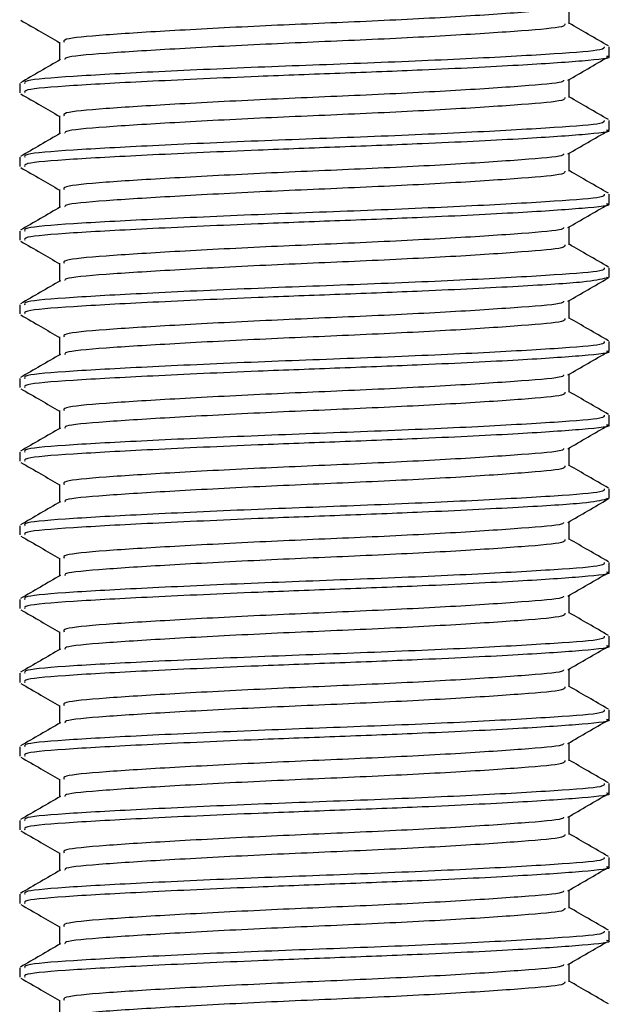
# Model space of a CAD drawing. Header units: millimetres. Extents: x 0 to 420, y 0 to 297.
# Tile 17 of 81: x 92.14 to 94.03, y 177.6 to 180.73. Entities that reach past the tile are written whole.
import ezdxf

# ---------------------------------------------------------------- set-up
doc = ezdxf.new("R2010")
doc.units = ezdxf.units.MM

msp = doc.modelspace()

# ---------------------------------------------------------------- linework, layer by layer
at = {"color": 7, "linetype": 'Continuous', "lineweight": 25}
for p, q in [((93.8916, 180.7211), (93.8916, 180.7782)), ((92.2703, 180.6625), (92.2703, 180.6056)), ((94.0184, 180.6186), (94.0184, 180.648)), ((93.8916, 180.4867), (93.8916, 180.5438)), ((92.1434, 180.5307), (92.1434, 180.5014)), ((92.2703, 180.4281), (92.2703, 180.3712)), ((94.0184, 180.3842), (94.0184, 180.4136)), ((92.1434, 180.2964), (92.1434, 180.2671)), ((93.8916, 180.2523), (93.8916, 180.3094)), ((92.2703, 180.1937), (92.2703, 180.1368)), ((94.0184, 180.1498), (94.0184, 180.1792)), ((93.8916, 180.0179), (93.8916, 180.0751)), ((92.1434, 180.062), (92.1434, 180.0327)), ((92.2703, 179.9593), (92.2703, 179.9024)), ((94.0102, 179.9154), (94.0171, 179.9134)), ((94.0184, 179.9154), (94.0184, 179.9449)), ((92.1434, 179.8276), (92.1434, 179.7983)), ((93.8916, 179.7836), (93.8916, 179.8407)), ((92.2703, 179.725), (92.2703, 179.6681)), ((94.0184, 179.6811), (94.0184, 179.7105)), ((93.8916, 179.5492), (93.8916, 179.6063)), ((92.1434, 179.5932), (92.1434, 179.5639)), ((92.2703, 179.4906), (92.2703, 179.4337)), ((94.0184, 179.4467), (94.0184, 179.4761)), ((92.1434, 179.3588), (92.1434, 179.3296)), ((93.8916, 179.3148), (93.8916, 179.3719)), ((92.2703, 179.2562), (92.2703, 179.1993)), ((94.0184, 179.2123), (94.0184, 179.2417)), ((94.0102, 179.2123), (94.0171, 179.2103)), ((93.8916, 179.0804), (93.8916, 179.1376)), ((92.1434, 179.1245), (92.1434, 179.0952)), ((92.2703, 179.0218), (92.2703, 178.9649)), ((94.0184, 178.9779), (94.0184, 179.0073)), ((92.1434, 178.8901), (92.1434, 178.8608)), ((93.8916, 178.8461), (93.8916, 178.9032)), ((92.2703, 178.7875), (92.2703, 178.7306)), ((94.0184, 178.7436), (94.0184, 178.773)), ((93.8916, 178.6117), (93.8916, 178.6688)), ((92.1434, 178.6557), (92.1434, 178.6264)), ((92.2703, 178.5531), (92.2703, 178.4962)), ((94.0184, 178.5092), (94.0184, 178.5386)), ((92.1434, 178.4213), (92.1434, 178.392)), ((93.8916, 178.3773), (93.8916, 178.4344)), ((92.2703, 178.3187), (92.2703, 178.2618)), ((94.0184, 178.2748), (94.0184, 178.3042)), ((93.8916, 178.1429), (93.8916, 178.2001)), ((92.1434, 178.187), (92.1434, 178.1577)), ((92.2703, 178.0843), (92.2703, 178.0274)), ((94.0184, 178.0404), (94.0184, 178.0698)), ((92.1434, 177.9526), (92.1434, 177.9233)), ((93.8916, 177.9086), (93.8916, 177.9657)), ((92.2703, 177.85), (92.2703, 177.7931)), ((94.0184, 177.8061), (94.0184, 177.8355)), ((93.8916, 177.6742), (93.8916, 177.7313)), ((92.1434, 177.7182), (92.1434, 177.6889)), ((92.2703, 177.6156), (92.2703, 177.5587))]:
    msp.add_line(p, q, dxfattribs=at)
for points, knots in [([(93.8733, 180.776), (93.8729, 180.774), (93.8716, 180.7672), (93.7492, 180.7573), (93.5269, 180.7421), (93.2325, 180.7276), (92.9189, 180.7147), (92.6272, 180.6992), (92.4053, 180.6856), (92.2798, 180.6736), (92.2833, 180.6656), (92.2847, 180.6625)], [0, 0, 0, 0, 0.0492908, 0.1712997, 0.2981292, 0.4238469, 0.5463291, 0.6737547, 0.7978, 0.9217212, 1, 1, 1, 1]), ([(92.147, 180.7324), (92.1683, 180.7201), (92.2094, 180.6963), (92.2504, 180.6725), (92.2703, 180.661)], [0, 0, 0, 0, 0.516356, 1, 1, 1, 1]), ([(93.8778, 180.7212), (93.8783, 180.7179), (93.8797, 180.7098), (93.7509, 180.6987), (93.5265, 180.6836), (93.2326, 180.669), (92.919, 180.6561), (92.6268, 180.6406), (92.4068, 180.627), (92.2865, 180.6161), (92.2873, 180.6092), (92.2876, 180.6072)], [0, 0, 0, 0, 0.081213, 0.202695, 0.328978, 0.454153, 0.576107, 0.702983, 0.826493, 0.949879, 1, 1, 1, 1]), ([(94.0161, 180.6506), (93.9949, 180.6629), (93.9534, 180.6869), (93.9119, 180.711), (93.8916, 180.7227)], [0, 0, 0, 0, 0.5112595, 1, 1, 1, 1]), ([(94.0025, 180.648), (94.0032, 180.6447), (94.0049, 180.6366), (93.8558, 180.6255), (93.5962, 180.6103), (93.2564, 180.5958), (92.8935, 180.5829), (92.5562, 180.5674), (92.2996, 180.5537), (92.1546, 180.5418), (92.1586, 180.5338), (92.1602, 180.5307)], [0, 0, 0, 0, 0.079524, 0.197738, 0.320617, 0.442421, 0.561093, 0.684549, 0.804734, 0.924799, 1, 1, 1, 1]), ([(92.2731, 180.6072), (92.2519, 180.5949), (92.2094, 180.5703), (92.167, 180.5457), (92.1457, 180.5334)], [0, 0, 0, 0, 0.499899, 1, 1, 1, 1]), ([(94.0102, 180.6186), (94.0129, 180.6179), (94.0345, 180.6123), (93.945, 180.6026), (93.7446, 180.589), (93.4587, 180.5747), (93.1662, 180.5635), (92.8661, 180.5523), (92.5561, 180.5381), (92.2996, 180.5244), (92.1546, 180.5125), (92.1586, 180.5045), (92.1602, 180.5014)], [0, 0, 0, 0, 0.0167834, 0.1370015, 0.2569808, 0.380436, 0.4722687, 0.5611895, 0.6846185, 0.8047769, 0.9248152, 1, 1, 1, 1]), ([(93.8876, 180.5415), (93.9088, 180.5538), (93.9512, 180.5783), (93.9936, 180.6029), (94.0148, 180.6152)], [0, 0, 0, 0, 0.49991, 1, 1, 1, 1]), ([(93.8733, 180.5416), (93.8729, 180.5396), (93.8716, 180.5329), (93.7492, 180.5229), (93.5269, 180.5078), (93.2325, 180.4933), (92.9189, 180.4803), (92.6272, 180.4649), (92.4053, 180.4512), (92.2798, 180.4393), (92.2833, 180.4312), (92.2847, 180.4281)], [0, 0, 0, 0, 0.049291, 0.1713, 0.298129, 0.423847, 0.546329, 0.673755, 0.7978, 0.921721, 1, 1, 1, 1]), ([(92.147, 180.498), (92.1683, 180.4857), (92.2094, 180.4619), (92.2504, 180.4381), (92.2703, 180.4266)], [0, 0, 0, 0, 0.5163558, 1, 1, 1, 1]), ([(93.8778, 180.4868), (93.8783, 180.4835), (93.8797, 180.4754), (93.7509, 180.4643), (93.5265, 180.4492), (93.2326, 180.4347), (92.919, 180.4217), (92.6268, 180.4063), (92.4068, 180.3926), (92.2865, 180.3817), (92.2873, 180.3748), (92.2876, 180.3728)], [0, 0, 0, 0, 0.081213, 0.202695, 0.328978, 0.454153, 0.576107, 0.702983, 0.826493, 0.949879, 1, 1, 1, 1]), ([(94.0161, 180.4162), (93.9949, 180.4285), (93.9534, 180.4526), (93.9119, 180.4766), (93.8916, 180.4884)], [0, 0, 0, 0, 0.51126, 1, 1, 1, 1]), ([(94.0025, 180.4136), (94.0032, 180.4103), (94.0049, 180.4022), (93.8558, 180.3911), (93.5962, 180.3759), (93.2564, 180.3614), (92.8935, 180.3485), (92.5562, 180.333), (92.2996, 180.3193), (92.1546, 180.3075), (92.1586, 180.2994), (92.1602, 180.2964)], [0, 0, 0, 0, 0.0795242, 0.1977381, 0.3206174, 0.4424209, 0.5610929, 0.684549, 0.8047339, 0.9247987, 1, 1, 1, 1]), ([(92.2731, 180.3728), (92.2519, 180.3605), (92.2094, 180.3359), (92.167, 180.3113), (92.1457, 180.2991)], [0, 0, 0, 0, 0.499899, 1, 1, 1, 1]), ([(94.0102, 180.3842), (94.0129, 180.3835), (94.0345, 180.3779), (93.945, 180.3683), (93.7446, 180.3546), (93.4587, 180.3404), (93.1662, 180.3291), (92.8661, 180.3179), (92.5561, 180.3037), (92.2996, 180.29), (92.1546, 180.2782), (92.1586, 180.2701), (92.1602, 180.2671)], [0, 0, 0, 0, 0.0167834, 0.1370015, 0.2569808, 0.380436, 0.4722687, 0.5611895, 0.6846185, 0.8047769, 0.9248152, 1, 1, 1, 1]), ([(93.8876, 180.3071), (93.9088, 180.3194), (93.9512, 180.344), (93.9936, 180.3685), (94.0148, 180.3808)], [0, 0, 0, 0, 0.49991, 1, 1, 1, 1]), ([(93.8733, 180.3072), (93.8729, 180.3053), (93.8716, 180.2985), (93.7492, 180.2886), (93.5269, 180.2734), (93.2325, 180.2589), (92.9189, 180.2459), (92.6272, 180.2305), (92.4053, 180.2168), (92.2798, 180.2049), (92.2833, 180.1968), (92.2847, 180.1937)], [0, 0, 0, 0, 0.0492908, 0.1712997, 0.2981292, 0.4238469, 0.5463291, 0.6737547, 0.7978, 0.9217212, 1, 1, 1, 1]), ([(92.147, 180.2636), (92.1683, 180.2513), (92.2094, 180.2276), (92.2504, 180.2038), (92.2703, 180.1923)], [0, 0, 0, 0, 0.516356, 1, 1, 1, 1]), ([(93.8778, 180.2524), (93.8783, 180.2492), (93.8797, 180.2411), (93.7509, 180.2299), (93.5265, 180.2148), (93.2326, 180.2003), (92.919, 180.1874), (92.6268, 180.1719), (92.4068, 180.1582), (92.2865, 180.1473), (92.2873, 180.1404), (92.2876, 180.1384)], [0, 0, 0, 0, 0.081213, 0.202695, 0.328978, 0.454153, 0.576107, 0.702983, 0.826493, 0.949879, 1, 1, 1, 1]), ([(94.0161, 180.1819), (93.9949, 180.1942), (93.9534, 180.2182), (93.9119, 180.2422), (93.8916, 180.254)], [0, 0, 0, 0, 0.51126, 1, 1, 1, 1]), ([(94.0025, 180.1792), (94.0032, 180.176), (94.0049, 180.1678), (93.8558, 180.1567), (93.5962, 180.1416), (93.2564, 180.127), (92.8935, 180.1141), (92.5562, 180.0986), (92.2996, 180.085), (92.1546, 180.0731), (92.1586, 180.0651), (92.1602, 180.062)], [0, 0, 0, 0, 0.0795242, 0.1977381, 0.3206174, 0.4424209, 0.5610929, 0.684549, 0.8047339, 0.9247987, 1, 1, 1, 1]), ([(92.2731, 180.1384), (92.2519, 180.1261), (92.2094, 180.1015), (92.167, 180.077), (92.1457, 180.0647)], [0, 0, 0, 0, 0.499899, 1, 1, 1, 1]), ([(94.0102, 180.1498), (94.0129, 180.1491), (94.0345, 180.1435), (93.945, 180.1339), (93.7446, 180.1203), (93.4587, 180.106), (93.1662, 180.0947), (92.8661, 180.0835), (92.5561, 180.0694), (92.2996, 180.0557), (92.1546, 180.0438), (92.1586, 180.0358), (92.1602, 180.0327)], [0, 0, 0, 0, 0.0167834, 0.1370015, 0.2569808, 0.380436, 0.4722687, 0.5611895, 0.6846185, 0.8047769, 0.9248152, 1, 1, 1, 1]), ([(93.8876, 180.0727), (93.9088, 180.085), (93.9512, 180.1096), (93.9936, 180.1342), (94.0148, 180.1464)], [0, 0, 0, 0, 0.49991, 1, 1, 1, 1]), ([(93.8733, 180.0729), (93.8729, 180.0709), (93.8716, 180.0641), (93.7492, 180.0542), (93.5269, 180.039), (93.2325, 180.0245), (92.9189, 180.0116), (92.6272, 179.9961), (92.4053, 179.9824), (92.2798, 179.9705), (92.2833, 179.9625), (92.2847, 179.9594)], [0, 0, 0, 0, 0.0492908, 0.1712997, 0.2981292, 0.4238469, 0.5463291, 0.6737547, 0.7978, 0.9217212, 1, 1, 1, 1]), ([(92.147, 180.0293), (92.1683, 180.017), (92.2094, 179.9932), (92.2504, 179.9694), (92.2703, 179.9579)], [0, 0, 0, 0, 0.516356, 1, 1, 1, 1]), ([(93.8778, 180.018), (93.8783, 180.0148), (93.8797, 180.0067), (93.7509, 179.9956), (93.5265, 179.9804), (93.2326, 179.9659), (92.919, 179.953), (92.6268, 179.9375), (92.4068, 179.9238), (92.2865, 179.913), (92.2873, 179.9061), (92.2876, 179.9041)], [0, 0, 0, 0, 0.081213, 0.202695, 0.328978, 0.454153, 0.576107, 0.702983, 0.826493, 0.949879, 1, 1, 1, 1]), ([(94.0161, 179.9475), (93.9949, 179.9598), (93.9534, 179.9838), (93.9119, 180.0079), (93.8916, 180.0196)], [0, 0, 0, 0, 0.51126, 1, 1, 1, 1]), ([(94.0025, 179.9449), (94.0032, 179.9416), (94.0049, 179.9335), (93.8558, 179.9223), (93.5962, 179.9072), (93.2564, 179.8927), (92.8935, 179.8797), (92.5562, 179.8643), (92.2996, 179.8506), (92.1546, 179.8387), (92.1586, 179.8307), (92.1602, 179.8276)], [0, 0, 0, 0, 0.0795242, 0.1977381, 0.3206174, 0.4424209, 0.5610929, 0.684549, 0.8047339, 0.9247987, 1, 1, 1, 1]), ([(92.2731, 179.904), (92.2519, 179.8918), (92.2094, 179.8672), (92.167, 179.8426), (92.1457, 179.8303)], [0, 0, 0, 0, 0.4998987, 1, 1, 1, 1]), ([(94.0092, 179.9121), (93.9914, 179.9079), (93.9538, 179.899), (93.7402, 179.8859), (93.4596, 179.8716), (93.166, 179.8604), (92.8661, 179.8491), (92.5561, 179.835), (92.2996, 179.8213), (92.1546, 179.8094), (92.1586, 179.8014), (92.1602, 179.7983)], [0, 0, 0, 0, 0.1121, 0.235541, 0.362559, 0.457041, 0.548528, 0.675518, 0.799144, 0.922646, 1, 1, 1, 1]), ([(93.8876, 179.8384), (93.9088, 179.8507), (93.9512, 179.8752), (93.9936, 179.8998), (94.0148, 179.9121)], [0, 0, 0, 0, 0.49991, 1, 1, 1, 1]), ([(93.8733, 179.8385), (93.8729, 179.8365), (93.8716, 179.8297), (93.7492, 179.8198), (93.5269, 179.8046), (93.2325, 179.7901), (92.9189, 179.7772), (92.6272, 179.7617), (92.4053, 179.7481), (92.2798, 179.7361), (92.2833, 179.7281), (92.2847, 179.725)], [0, 0, 0, 0, 0.0492908, 0.1712997, 0.2981292, 0.4238469, 0.5463291, 0.6737547, 0.7978, 0.9217212, 1, 1, 1, 1]), ([(92.147, 179.7949), (92.1683, 179.7826), (92.2094, 179.7588), (92.2504, 179.735), (92.2703, 179.7235)], [0, 0, 0, 0, 0.516356, 1, 1, 1, 1]), ([(93.8778, 179.7837), (93.8783, 179.7804), (93.8797, 179.7723), (93.7509, 179.7612), (93.5265, 179.7461), (93.2326, 179.7315), (92.919, 179.7186), (92.6268, 179.7031), (92.4068, 179.6895), (92.2865, 179.6786), (92.2873, 179.6717), (92.2876, 179.6697)], [0, 0, 0, 0, 0.081213, 0.202695, 0.328978, 0.454153, 0.576107, 0.702983, 0.826493, 0.949879, 1, 1, 1, 1]), ([(94.0161, 179.7131), (93.9949, 179.7254), (93.9534, 179.7494), (93.9119, 179.7735), (93.8916, 179.7852)], [0, 0, 0, 0, 0.51126, 1, 1, 1, 1]), ([(94.0025, 179.7105), (94.0032, 179.7072), (94.0049, 179.6991), (93.8558, 179.688), (93.5962, 179.6728), (93.2564, 179.6583), (92.8935, 179.6454), (92.5562, 179.6299), (92.2996, 179.6162), (92.1546, 179.6043), (92.1586, 179.5963), (92.1602, 179.5932)], [0, 0, 0, 0, 0.0795242, 0.1977381, 0.3206174, 0.4424209, 0.5610929, 0.684549, 0.8047339, 0.9247987, 1, 1, 1, 1]), ([(92.2731, 179.6697), (92.2519, 179.6574), (92.2094, 179.6328), (92.167, 179.6082), (92.1457, 179.5959)], [0, 0, 0, 0, 0.499899, 1, 1, 1, 1]), ([(94.0102, 179.6811), (94.0129, 179.6804), (94.0345, 179.6748), (93.945, 179.6651), (93.7446, 179.6515), (93.4587, 179.6372), (93.1662, 179.626), (92.8661, 179.6148), (92.5561, 179.6006), (92.2996, 179.5869), (92.1546, 179.575), (92.1586, 179.567), (92.1602, 179.5639)], [0, 0, 0, 0, 0.0167834, 0.1370015, 0.2569808, 0.380436, 0.4722687, 0.5611895, 0.6846185, 0.8047769, 0.9248152, 1, 1, 1, 1]), ([(93.8876, 179.604), (93.9088, 179.6163), (93.9512, 179.6408), (93.9936, 179.6654), (94.0148, 179.6777)], [0, 0, 0, 0, 0.49991, 1, 1, 1, 1]), ([(93.8733, 179.6041), (93.8729, 179.6021), (93.8716, 179.5954), (93.7492, 179.5854), (93.5269, 179.5703), (93.2325, 179.5558), (92.9189, 179.5428), (92.6272, 179.5274), (92.4053, 179.5137), (92.2798, 179.5018), (92.2833, 179.4937), (92.2847, 179.4906)], [0, 0, 0, 0, 0.0492908, 0.1712997, 0.2981292, 0.4238469, 0.5463291, 0.6737547, 0.7978, 0.9217212, 1, 1, 1, 1]), ([(92.147, 179.5605), (92.1683, 179.5482), (92.2094, 179.5244), (92.2504, 179.5006), (92.2703, 179.4891)], [0, 0, 0, 0, 0.516356, 1, 1, 1, 1]), ([(93.8778, 179.5493), (93.8783, 179.546), (93.8797, 179.5379), (93.7509, 179.5268), (93.5265, 179.5117), (93.2326, 179.4972), (92.919, 179.4842), (92.6268, 179.4688), (92.4068, 179.4551), (92.2865, 179.4442), (92.2873, 179.4373), (92.2876, 179.4353)], [0, 0, 0, 0, 0.081213, 0.202695, 0.328978, 0.454153, 0.576107, 0.702983, 0.826493, 0.949879, 1, 1, 1, 1]), ([(94.0161, 179.4787), (93.9949, 179.491), (93.9534, 179.5151), (93.9119, 179.5391), (93.8916, 179.5509)], [0, 0, 0, 0, 0.51126, 1, 1, 1, 1]), ([(94.0025, 179.4761), (94.0032, 179.4728), (94.0049, 179.4647), (93.8558, 179.4536), (93.5962, 179.4384), (93.2564, 179.4239), (92.8935, 179.411), (92.5562, 179.3955), (92.2996, 179.3818), (92.1546, 179.37), (92.1586, 179.3619), (92.1602, 179.3588)], [0, 0, 0, 0, 0.079524, 0.197738, 0.320617, 0.442421, 0.561093, 0.684549, 0.804734, 0.924799, 1, 1, 1, 1]), ([(94.0102, 179.4467), (94.0129, 179.446), (94.0345, 179.4404), (93.945, 179.4308), (93.7446, 179.4171), (93.4587, 179.4029), (93.1662, 179.3916), (92.8661, 179.3804), (92.5561, 179.3662), (92.2996, 179.3525), (92.1546, 179.3407), (92.1586, 179.3326), (92.1602, 179.3296)], [0, 0, 0, 0, 0.0167834, 0.1370015, 0.2569808, 0.380436, 0.4722687, 0.5611895, 0.6846185, 0.8047769, 0.9248152, 1, 1, 1, 1]), ([(92.2731, 179.4353), (92.2519, 179.423), (92.2094, 179.3984), (92.167, 179.3738), (92.1457, 179.3616)], [0, 0, 0, 0, 0.499899, 1, 1, 1, 1]), ([(93.8876, 179.3696), (93.9088, 179.3819), (93.9512, 179.4065), (93.9936, 179.431), (94.0148, 179.4433)], [0, 0, 0, 0, 0.49991, 1, 1, 1, 1]), ([(93.8733, 179.3697), (93.8729, 179.3678), (93.8716, 179.361), (93.7492, 179.3511), (93.5269, 179.3359), (93.2325, 179.3214), (92.9189, 179.3084), (92.6272, 179.293), (92.4053, 179.2793), (92.2798, 179.2674), (92.2833, 179.2593), (92.2847, 179.2562)], [0, 0, 0, 0, 0.049291, 0.1713, 0.298129, 0.423847, 0.546329, 0.673755, 0.7978, 0.921721, 1, 1, 1, 1]), ([(92.147, 179.3261), (92.1683, 179.3138), (92.2094, 179.2901), (92.2504, 179.2663), (92.2703, 179.2548)], [0, 0, 0, 0, 0.516356, 1, 1, 1, 1]), ([(93.8778, 179.3149), (93.8783, 179.3117), (93.8797, 179.3036), (93.7509, 179.2924), (93.5265, 179.2773), (93.2326, 179.2628), (92.919, 179.2499), (92.6268, 179.2344), (92.4068, 179.2207), (92.2865, 179.2098), (92.2873, 179.2029), (92.2876, 179.2009)], [0, 0, 0, 0, 0.081213, 0.202695, 0.328978, 0.454153, 0.576107, 0.702983, 0.826493, 0.949879, 1, 1, 1, 1]), ([(94.0161, 179.2444), (93.9949, 179.2567), (93.9534, 179.2807), (93.9119, 179.3047), (93.8916, 179.3165)], [0, 0, 0, 0, 0.51126, 1, 1, 1, 1]), ([(94.0025, 179.2417), (94.0032, 179.2385), (94.0049, 179.2303), (93.8558, 179.2192), (93.5962, 179.2041), (93.2564, 179.1895), (92.8935, 179.1766), (92.5562, 179.1611), (92.2996, 179.1475), (92.1546, 179.1356), (92.1586, 179.1276), (92.1602, 179.1245)], [0, 0, 0, 0, 0.079524, 0.197738, 0.320617, 0.442421, 0.561093, 0.684549, 0.804734, 0.924799, 1, 1, 1, 1]), ([(92.2731, 179.2009), (92.2519, 179.1886), (92.2094, 179.164), (92.167, 179.1395), (92.1457, 179.1272)], [0, 0, 0, 0, 0.499899, 1, 1, 1, 1]), ([(94.0092, 179.209), (93.9914, 179.2047), (93.9538, 179.1959), (93.7402, 179.1828), (93.4596, 179.1685), (93.166, 179.1572), (92.8661, 179.146), (92.5561, 179.1319), (92.2996, 179.1182), (92.1546, 179.1063), (92.1586, 179.0983), (92.1602, 179.0952)], [0, 0, 0, 0, 0.1121, 0.235541, 0.362559, 0.457041, 0.548528, 0.675518, 0.799144, 0.922646, 1, 1, 1, 1]), ([(93.8876, 179.1352), (93.9088, 179.1475), (93.9512, 179.1721), (93.9936, 179.1967), (94.0148, 179.2089)], [0, 0, 0, 0, 0.4999098, 1, 1, 1, 1]), ([(93.8733, 179.1353), (93.8729, 179.1334), (93.8716, 179.1266), (93.7492, 179.1167), (93.5269, 179.1015), (93.2325, 179.087), (92.9189, 179.0741), (92.6272, 179.0586), (92.4053, 179.0449), (92.2798, 179.033), (92.2833, 179.025), (92.2847, 179.0219)], [0, 0, 0, 0, 0.0492908, 0.1712997, 0.2981292, 0.4238469, 0.5463291, 0.6737547, 0.7978, 0.9217212, 1, 1, 1, 1]), ([(92.147, 179.0917), (92.1683, 179.0795), (92.2094, 179.0557), (92.2504, 179.0319), (92.2703, 179.0204)], [0, 0, 0, 0, 0.516356, 1, 1, 1, 1]), ([(93.8778, 179.0805), (93.8783, 179.0773), (93.8797, 179.0692), (93.7509, 179.0581), (93.5265, 179.0429), (93.2326, 179.0284), (92.919, 179.0155), (92.6268, 179), (92.4068, 178.9863), (92.2865, 178.9755), (92.2873, 178.9686), (92.2876, 178.9666)], [0, 0, 0, 0, 0.081213, 0.202695, 0.328978, 0.454153, 0.576107, 0.702983, 0.826493, 0.949879, 1, 1, 1, 1]), ([(94.0161, 179.01), (93.9949, 179.0223), (93.9534, 179.0463), (93.9119, 179.0704), (93.8916, 179.0821)], [0, 0, 0, 0, 0.51126, 1, 1, 1, 1]), ([(94.0025, 179.0073), (94.0032, 179.0041), (94.0049, 178.996), (93.8558, 178.9848), (93.5962, 178.9697), (93.2564, 178.9552), (92.8935, 178.9422), (92.5562, 178.9268), (92.2996, 178.9131), (92.1546, 178.9012), (92.1586, 178.8932), (92.1602, 178.8901)], [0, 0, 0, 0, 0.079524, 0.197738, 0.320617, 0.442421, 0.561093, 0.684549, 0.804734, 0.924799, 1, 1, 1, 1]), ([(94.0102, 178.9779), (94.0129, 178.9773), (94.0345, 178.9717), (93.945, 178.962), (93.7446, 178.9484), (93.4587, 178.9341), (93.1662, 178.9229), (92.8661, 178.9116), (92.5561, 178.8975), (92.2996, 178.8838), (92.1546, 178.8719), (92.1586, 178.8639), (92.1602, 178.8608)], [0, 0, 0, 0, 0.016783, 0.137002, 0.256981, 0.380436, 0.472269, 0.56119, 0.684619, 0.804777, 0.924815, 1, 1, 1, 1]), ([(92.2731, 178.9665), (92.2519, 178.9543), (92.2094, 178.9297), (92.167, 178.9051), (92.1457, 178.8928)], [0, 0, 0, 0, 0.499899, 1, 1, 1, 1]), ([(93.8876, 178.9009), (93.9088, 178.9131), (93.9512, 178.9377), (93.9936, 178.9623), (94.0148, 178.9746)], [0, 0, 0, 0, 0.49991, 1, 1, 1, 1]), ([(93.8733, 178.901), (93.8729, 178.899), (93.8716, 178.8922), (93.7492, 178.8823), (93.5269, 178.8671), (93.2325, 178.8526), (92.9189, 178.8397), (92.6272, 178.8242), (92.4053, 178.8106), (92.2798, 178.7986), (92.2833, 178.7906), (92.2847, 178.7875)], [0, 0, 0, 0, 0.0492908, 0.1712997, 0.2981292, 0.4238469, 0.5463291, 0.6737547, 0.7978, 0.9217212, 1, 1, 1, 1]), ([(92.147, 178.8574), (92.1683, 178.8451), (92.2094, 178.8213), (92.2504, 178.7975), (92.2703, 178.786)], [0, 0, 0, 0, 0.516356, 1, 1, 1, 1]), ([(93.8778, 178.8462), (93.8783, 178.8429), (93.8797, 178.8348), (93.7509, 178.8237), (93.5265, 178.8086), (93.2326, 178.794), (92.919, 178.7811), (92.6268, 178.7656), (92.4068, 178.7519), (92.2865, 178.7411), (92.2873, 178.7342), (92.2876, 178.7322)], [0, 0, 0, 0, 0.081213, 0.202695, 0.328978, 0.454153, 0.576107, 0.702983, 0.826493, 0.949879, 1, 1, 1, 1]), ([(94.0161, 178.7756), (93.9949, 178.7879), (93.9534, 178.8119), (93.9119, 178.836), (93.8916, 178.8477)], [0, 0, 0, 0, 0.51126, 1, 1, 1, 1]), ([(94.0025, 178.773), (94.0032, 178.7697), (94.0049, 178.7616), (93.8558, 178.7505), (93.5962, 178.7353), (93.2564, 178.7208), (92.8935, 178.7079), (92.5562, 178.6924), (92.2996, 178.6787), (92.1546, 178.6668), (92.1586, 178.6588), (92.1602, 178.6557)], [0, 0, 0, 0, 0.0795242, 0.1977381, 0.3206174, 0.4424209, 0.5610929, 0.684549, 0.8047339, 0.9247987, 1, 1, 1, 1]), ([(92.2731, 178.7322), (92.2519, 178.7199), (92.2094, 178.6953), (92.167, 178.6707), (92.1457, 178.6584)], [0, 0, 0, 0, 0.499899, 1, 1, 1, 1]), ([(94.0102, 178.7436), (94.0129, 178.7429), (94.0345, 178.7373), (93.945, 178.7276), (93.7446, 178.714), (93.4587, 178.6997), (93.1662, 178.6885), (92.8661, 178.6773), (92.5561, 178.6631), (92.2996, 178.6494), (92.1546, 178.6375), (92.1586, 178.6295), (92.1602, 178.6264)], [0, 0, 0, 0, 0.016783, 0.137002, 0.256981, 0.380436, 0.472269, 0.56119, 0.684619, 0.804777, 0.924815, 1, 1, 1, 1]), ([(93.8876, 178.6665), (93.9088, 178.6788), (93.9512, 178.7033), (93.9936, 178.7279), (94.0148, 178.7402)], [0, 0, 0, 0, 0.49991, 1, 1, 1, 1]), ([(93.8733, 178.6666), (93.8729, 178.6646), (93.8716, 178.6579), (93.7492, 178.6479), (93.5269, 178.6328), (93.2325, 178.6183), (92.9189, 178.6053), (92.6272, 178.5899), (92.4053, 178.5762), (92.2798, 178.5643), (92.2833, 178.5562), (92.2847, 178.5531)], [0, 0, 0, 0, 0.049291, 0.1713, 0.298129, 0.423847, 0.546329, 0.673755, 0.7978, 0.921721, 1, 1, 1, 1]), ([(92.147, 178.623), (92.1683, 178.6107), (92.2094, 178.5869), (92.2504, 178.5631), (92.2703, 178.5516)], [0, 0, 0, 0, 0.516356, 1, 1, 1, 1]), ([(93.8778, 178.6118), (93.8783, 178.6085), (93.8797, 178.6004), (93.7509, 178.5893), (93.5265, 178.5742), (93.2326, 178.5597), (92.919, 178.5467), (92.6268, 178.5313), (92.4068, 178.5176), (92.2865, 178.5067), (92.2873, 178.4998), (92.2876, 178.4978)], [0, 0, 0, 0, 0.081213, 0.202695, 0.328978, 0.454153, 0.576107, 0.702983, 0.826493, 0.949879, 1, 1, 1, 1]), ([(94.0161, 178.5412), (93.9949, 178.5535), (93.9534, 178.5776), (93.9119, 178.6016), (93.8916, 178.6134)], [0, 0, 0, 0, 0.5112595, 1, 1, 1, 1]), ([(94.0025, 178.5386), (94.0032, 178.5353), (94.0049, 178.5272), (93.8558, 178.5161), (93.5962, 178.5009), (93.2564, 178.4864), (92.8935, 178.4735), (92.5562, 178.458), (92.2996, 178.4443), (92.1546, 178.4325), (92.1586, 178.4244), (92.1602, 178.4213)], [0, 0, 0, 0, 0.0795242, 0.1977381, 0.3206174, 0.4424209, 0.5610929, 0.684549, 0.8047339, 0.9247987, 1, 1, 1, 1]), ([(94.0102, 178.5092), (94.0129, 178.5085), (94.0345, 178.5029), (93.945, 178.4933), (93.7446, 178.4796), (93.4587, 178.4654), (93.1662, 178.4541), (92.8661, 178.4429), (92.5561, 178.4287), (92.2996, 178.415), (92.1546, 178.4032), (92.1586, 178.3951), (92.1602, 178.392)], [0, 0, 0, 0, 0.016783, 0.137002, 0.256981, 0.380436, 0.472269, 0.56119, 0.684619, 0.804777, 0.924815, 1, 1, 1, 1]), ([(93.8876, 178.4321), (93.9088, 178.4444), (93.9512, 178.469), (93.9936, 178.4935), (94.0148, 178.5058)], [0, 0, 0, 0, 0.49991, 1, 1, 1, 1]), ([(92.2731, 178.4978), (92.2519, 178.4855), (92.2094, 178.4609), (92.167, 178.4363), (92.1457, 178.4241)], [0, 0, 0, 0, 0.499899, 1, 1, 1, 1]), ([(93.8733, 178.4322), (93.8729, 178.4303), (93.8716, 178.4235), (93.7492, 178.4136), (93.5269, 178.3984), (93.2325, 178.3839), (92.9189, 178.3709), (92.6272, 178.3555), (92.4053, 178.3418), (92.2798, 178.3299), (92.2833, 178.3218), (92.2847, 178.3187)], [0, 0, 0, 0, 0.0492908, 0.1712997, 0.2981292, 0.4238469, 0.5463291, 0.6737547, 0.7978, 0.9217212, 1, 1, 1, 1]), ([(92.147, 178.3886), (92.1683, 178.3763), (92.2094, 178.3526), (92.2504, 178.3288), (92.2703, 178.3172)], [0, 0, 0, 0, 0.516356, 1, 1, 1, 1]), ([(93.8778, 178.3774), (93.8783, 178.3742), (93.8797, 178.366), (93.7509, 178.3549), (93.5265, 178.3398), (93.2326, 178.3253), (92.919, 178.3123), (92.6268, 178.2969), (92.4068, 178.2832), (92.2865, 178.2723), (92.2873, 178.2654), (92.2876, 178.2634)], [0, 0, 0, 0, 0.081213, 0.202695, 0.328978, 0.454153, 0.576107, 0.702983, 0.826493, 0.949879, 1, 1, 1, 1]), ([(94.0161, 178.3069), (93.9949, 178.3192), (93.9534, 178.3432), (93.9119, 178.3672), (93.8916, 178.379)], [0, 0, 0, 0, 0.51126, 1, 1, 1, 1]), ([(94.0025, 178.3042), (94.0032, 178.301), (94.0049, 178.2928), (93.8558, 178.2817), (93.5962, 178.2666), (93.2564, 178.252), (92.8935, 178.2391), (92.5562, 178.2236), (92.2996, 178.21), (92.1546, 178.1981), (92.1586, 178.1901), (92.1602, 178.187)], [0, 0, 0, 0, 0.079524, 0.197738, 0.320617, 0.442421, 0.561093, 0.684549, 0.804734, 0.924799, 1, 1, 1, 1]), ([(92.2731, 178.2634), (92.2519, 178.2511), (92.2094, 178.2265), (92.167, 178.202), (92.1457, 178.1897)], [0, 0, 0, 0, 0.499899, 1, 1, 1, 1]), ([(94.0102, 178.2748), (94.0129, 178.2741), (94.0345, 178.2685), (93.945, 178.2589), (93.7446, 178.2453), (93.4587, 178.231), (93.1662, 178.2197), (92.8661, 178.2085), (92.5561, 178.1944), (92.2996, 178.1807), (92.1546, 178.1688), (92.1586, 178.1608), (92.1602, 178.1577)], [0, 0, 0, 0, 0.016783, 0.137002, 0.256981, 0.380436, 0.472269, 0.56119, 0.684619, 0.804777, 0.924815, 1, 1, 1, 1]), ([(93.8876, 178.1977), (93.9088, 178.21), (93.9512, 178.2346), (93.9936, 178.2592), (94.0148, 178.2714)], [0, 0, 0, 0, 0.49991, 1, 1, 1, 1]), ([(93.8733, 178.1978), (93.8729, 178.1959), (93.8716, 178.1891), (93.7492, 178.1792), (93.5269, 178.164), (93.2325, 178.1495), (92.9189, 178.1366), (92.6272, 178.1211), (92.4053, 178.1074), (92.2798, 178.0955), (92.2833, 178.0875), (92.2847, 178.0844)], [0, 0, 0, 0, 0.049291, 0.1713, 0.298129, 0.423847, 0.546329, 0.673755, 0.7978, 0.921721, 1, 1, 1, 1]), ([(92.147, 178.1542), (92.1683, 178.142), (92.2094, 178.1182), (92.2504, 178.0944), (92.2703, 178.0829)], [0, 0, 0, 0, 0.516356, 1, 1, 1, 1]), ([(93.8778, 178.143), (93.8783, 178.1398), (93.8797, 178.1317), (93.7509, 178.1206), (93.5265, 178.1054), (93.2326, 178.0909), (92.919, 178.078), (92.6268, 178.0625), (92.4068, 178.0488), (92.2865, 178.038), (92.2873, 178.0311), (92.2876, 178.0291)], [0, 0, 0, 0, 0.081213, 0.202695, 0.328978, 0.454153, 0.576107, 0.702983, 0.826493, 0.949879, 1, 1, 1, 1]), ([(94.0161, 178.0725), (93.9949, 178.0848), (93.9534, 178.1088), (93.9119, 178.1329), (93.8916, 178.1446)], [0, 0, 0, 0, 0.51126, 1, 1, 1, 1]), ([(94.0025, 178.0698), (94.0032, 178.0666), (94.0049, 178.0584), (93.8558, 178.0473), (93.5962, 178.0322), (93.2564, 178.0177), (92.8935, 178.0047), (92.5562, 177.9893), (92.2996, 177.9756), (92.1546, 177.9637), (92.1586, 177.9557), (92.1602, 177.9526)], [0, 0, 0, 0, 0.079524, 0.197738, 0.320617, 0.442421, 0.561093, 0.684549, 0.804734, 0.924799, 1, 1, 1, 1]), ([(94.0102, 178.0404), (94.0129, 178.0398), (94.0345, 178.0342), (93.945, 178.0245), (93.7446, 178.0109), (93.4587, 177.9966), (93.1662, 177.9854), (92.8661, 177.9741), (92.5561, 177.96), (92.2996, 177.9463), (92.1546, 177.9344), (92.1586, 177.9264), (92.1602, 177.9233)], [0, 0, 0, 0, 0.016783, 0.137002, 0.256981, 0.380436, 0.472269, 0.56119, 0.684619, 0.804777, 0.924815, 1, 1, 1, 1]), ([(93.8876, 177.9634), (93.9088, 177.9756), (93.9512, 178.0002), (93.9936, 178.0248), (94.0148, 178.0371)], [0, 0, 0, 0, 0.49991, 1, 1, 1, 1]), ([(92.2731, 178.029), (92.2519, 178.0167), (92.2094, 177.9922), (92.167, 177.9676), (92.1457, 177.9553)], [0, 0, 0, 0, 0.499899, 1, 1, 1, 1]), ([(93.8733, 177.9635), (93.8729, 177.9615), (93.8716, 177.9547), (93.7492, 177.9448), (93.5269, 177.9296), (93.2325, 177.9151), (92.9189, 177.9022), (92.6272, 177.8867), (92.4053, 177.8731), (92.2798, 177.8611), (92.2833, 177.8531), (92.2847, 177.85)], [0, 0, 0, 0, 0.0492908, 0.1712997, 0.2981292, 0.4238469, 0.5463291, 0.6737547, 0.7978, 0.9217212, 1, 1, 1, 1]), ([(92.147, 177.9199), (92.1683, 177.9076), (92.2094, 177.8838), (92.2504, 177.86), (92.2703, 177.8485)], [0, 0, 0, 0, 0.516356, 1, 1, 1, 1]), ([(93.8778, 177.9087), (93.8783, 177.9054), (93.8797, 177.8973), (93.7509, 177.8862), (93.5265, 177.8711), (93.2326, 177.8565), (92.919, 177.8436), (92.6268, 177.8281), (92.4068, 177.8144), (92.2865, 177.8036), (92.2873, 177.7967), (92.2876, 177.7947)], [0, 0, 0, 0, 0.081213, 0.202695, 0.328978, 0.454153, 0.576107, 0.702983, 0.826493, 0.949879, 1, 1, 1, 1]), ([(94.0161, 177.8381), (93.9949, 177.8504), (93.9534, 177.8744), (93.9119, 177.8985), (93.8916, 177.9102)], [0, 0, 0, 0, 0.5112595, 1, 1, 1, 1]), ([(94.0025, 177.8355), (94.0032, 177.8322), (94.0049, 177.8241), (93.8558, 177.813), (93.5962, 177.7978), (93.2564, 177.7833), (92.8935, 177.7704), (92.5562, 177.7549), (92.2996, 177.7412), (92.1546, 177.7293), (92.1586, 177.7213), (92.1602, 177.7182)], [0, 0, 0, 0, 0.079524, 0.197738, 0.320617, 0.442421, 0.561093, 0.684549, 0.804734, 0.924799, 1, 1, 1, 1]), ([(92.2731, 177.7947), (92.2519, 177.7824), (92.2094, 177.7578), (92.167, 177.7332), (92.1457, 177.7209)], [0, 0, 0, 0, 0.499899, 1, 1, 1, 1]), ([(94.0102, 177.8061), (94.0129, 177.8054), (94.0345, 177.7998), (93.945, 177.7901), (93.7446, 177.7765), (93.4587, 177.7622), (93.1662, 177.751), (92.8661, 177.7397), (92.5561, 177.7256), (92.2996, 177.7119), (92.1546, 177.7), (92.1586, 177.692), (92.1602, 177.6889)], [0, 0, 0, 0, 0.016783, 0.137002, 0.256981, 0.380436, 0.472269, 0.56119, 0.684619, 0.804777, 0.924815, 1, 1, 1, 1]), ([(93.8876, 177.729), (93.9088, 177.7413), (93.9512, 177.7658), (93.9936, 177.7904), (94.0148, 177.8027)], [0, 0, 0, 0, 0.49991, 1, 1, 1, 1]), ([(93.8733, 177.7291), (93.8729, 177.7271), (93.8716, 177.7204), (93.7492, 177.7104), (93.5269, 177.6953), (93.2325, 177.6807), (92.9189, 177.6678), (92.6272, 177.6524), (92.4053, 177.6387), (92.2798, 177.6268), (92.2833, 177.6187), (92.2847, 177.6156)], [0, 0, 0, 0, 0.049291, 0.1713, 0.298129, 0.423847, 0.546329, 0.673755, 0.7978, 0.921721, 1, 1, 1, 1]), ([(92.147, 177.6855), (92.1683, 177.6732), (92.2094, 177.6494), (92.2504, 177.6256), (92.2703, 177.6141)], [0, 0, 0, 0, 0.516356, 1, 1, 1, 1]), ([(93.8778, 177.6743), (93.8783, 177.671), (93.8797, 177.6629), (93.7509, 177.6518), (93.5265, 177.6367), (93.2326, 177.6222), (92.919, 177.6092), (92.6268, 177.5938), (92.4068, 177.5801), (92.2865, 177.5692), (92.2873, 177.5623), (92.2876, 177.5603)], [0, 0, 0, 0, 0.081213, 0.202695, 0.328978, 0.454153, 0.576107, 0.702983, 0.826493, 0.949879, 1, 1, 1, 1]), ([(94.0161, 177.6037), (93.9949, 177.616), (93.9534, 177.6401), (93.9119, 177.6641), (93.8916, 177.6759)], [0, 0, 0, 0, 0.51126, 1, 1, 1, 1])]:
    msp.add_open_spline(points, degree=3, knots=knots, dxfattribs=at)

doc.saveas('drawing.dxf')
